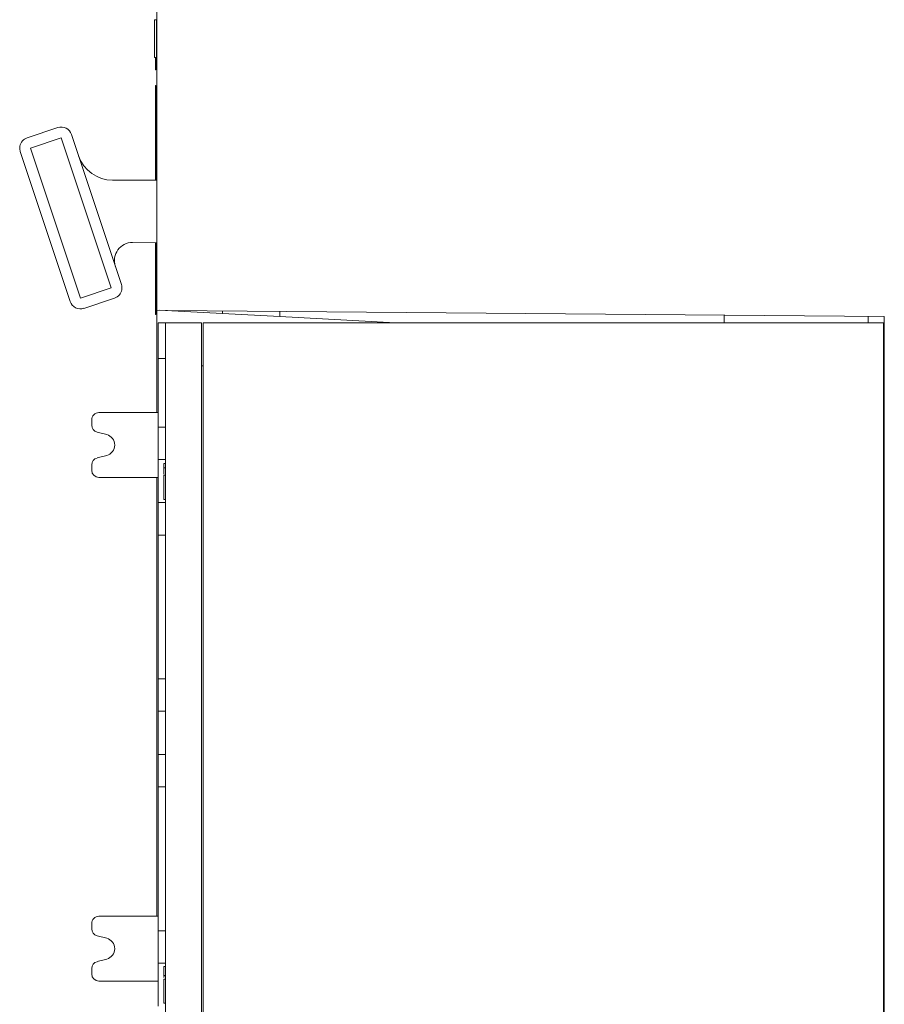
# Model space of a CAD drawing. Header units: millimetres. Extents: x 35 to 385, y -587 to 211.
# Tile 50 of 133: x 45 to 69, y -392 to -364. Entities that reach past the tile are written whole.
import ezdxf

# ---------------------------------------------------------------- set-up
doc = ezdxf.new("R2010")
doc.units = ezdxf.units.MM
doc.layers.add('3', color=7, linetype='Continuous', true_color=0xffffff)

msp = doc.modelspace()

# ---------------------------------------------------------------- linework, layer by layer
at = {"layer": '3', "color": 155, "linetype": 'Continuous', "lineweight": 13}
for p, q in [((48.493, -372.547), (48.493, -341.1)), ((48.433, -364.469), (48.483, -364.469))]:
    msp.add_line(p, q, dxfattribs=at)
at = {"layer": '3', "color": 155, "linetype": 'Continuous', "lineweight": 18}
for p, q in [((48.493, -372.547), (48.493, -341.1)), ((48.433, -364.469), (48.433, -364.692)), ((48.433, -364.469), (48.483, -364.469)), ((48.483, -364.469), (48.483, -364.692)), ((48.433, -364.692), (48.433, -365.298)), ((48.483, -364.692), (48.483, -365.298)), ((48.433, -365.298), (48.433, -365.521)), ((48.483, -365.298), (48.483, -365.521)), ((48.433, -365.521), (48.483, -365.521)), ((48.46, -365.521), (48.46, -365.861)), ((48.467, -365.521), (48.467, -365.861)), ((48.46, -365.861), (48.467, -365.861)), ((48.46, -366.297), (48.46, -367.252)), ((48.467, -366.297), (48.46, -366.297)), ((48.467, -366.297), (48.467, -367.252)), ((48.46, -367.252), (48.46, -368.933)), ((48.467, -367.252), (48.46, -367.252)), ((48.467, -367.252), (48.467, -368.933)), ((44.892, -367.751), (45.745, -367.468)), ((45.84, -367.752), (44.986, -368.036)), ((47.228, -371.923), (45.84, -367.752)), ((46.125, -367.658), (47.512, -371.829)), ((44.986, -368.036), (46.374, -372.207)), ((46.089, -372.302), (44.702, -368.131)), ((47.285, -368.929), (47.266, -368.929)), ((48.493, -368.933), (47.285, -368.929)), ((47.821, -370.661), (48.493, -370.667)), ((48.46, -370.666), (48.46, -372.66)), ((48.467, -370.666), (48.467, -372.66)), ((46.374, -372.207), (47.228, -371.923)), ((47.322, -372.208), (46.468, -372.492)), ((48.467, -372.66), (48.46, -372.66)), ((48.493, -375.392), (48.493, -372.547)), ((48.793, -372.549), (48.493, -372.547)), ((50.318, -372.639), (48.563, -372.547)), ((68.708, -372.723), (48.793, -372.549)), ((50.318, -372.639), (50.318, -372.563)), ((50.318, -372.639), (51.918, -372.723)), ((51.918, -372.577), (51.918, -372.723)), ((55.128, -372.892), (51.918, -372.723)), ((64.255, -372.684), (64.255, -372.892)), ((68.255, -372.892), (68.255, -372.719)), ((68.708, -429.772), (68.708, -372.723)), ((48.737, -372.892), (48.537, -372.892)), ((48.537, -373.888), (48.537, -372.892)), ((48.737, -372.892), (48.737, -431.292)), ((48.737, -372.892), (49.737, -372.892)), ((49.737, -372.892), (49.737, -431.292)), ((68.687, -372.892), (49.787, -372.892)), ((49.787, -372.892), (49.787, -431.392)), ((68.687, -372.892), (68.687, -430.89)), ((68.708, -373.603), (68.687, -373.602)), ((48.537, -375.791), (48.537, -373.888)), ((49.737, -374.092), (49.787, -374.092)), ((48.537, -375.392), (46.886, -375.392)), ((68.708, -375.39), (68.687, -375.39)), ((46.686, -375.592), (46.686, -375.737)), ((46.835, -375.931), (47.103, -376.001)), ((48.537, -376.692), (48.537, -375.791)), ((48.537, -375.791), (48.737, -375.791)), ((47.103, -376.582), (46.835, -376.652)), ((46.686, -376.846), (46.686, -376.992)), ((48.537, -376.692), (48.537, -377.89)), ((48.537, -376.692), (48.737, -376.692)), ((48.687, -376.922), (48.687, -376.805)), ((48.737, -376.805), (48.687, -376.805)), ((48.687, -377.099), (48.687, -376.922)), ((48.737, -376.922), (48.687, -376.922)), ((48.737, -377.128), (48.687, -377.128)), ((46.886, -377.192), (48.537, -377.192)), ((48.493, -389.391), (48.493, -377.192)), ((48.537, -378.793), (48.537, -377.89)), ((48.537, -377.89), (48.737, -377.89)), ((48.737, -377.808), (48.687, -377.808)), ((48.537, -378.793), (48.537, -382.791)), ((48.537, -378.793), (48.737, -378.793)), ((48.537, -383.692), (48.537, -382.791)), ((48.537, -382.791), (48.737, -382.791)), ((48.537, -383.692), (48.537, -384.89)), ((48.537, -383.692), (48.737, -383.692)), ((48.537, -385.793), (48.537, -384.89)), ((48.537, -384.89), (48.737, -384.89)), ((48.537, -385.793), (48.537, -389.791)), ((48.537, -385.793), (48.737, -385.793)), ((48.537, -389.392), (46.886, -389.392)), ((46.686, -389.592), (46.686, -389.737)), ((46.835, -389.931), (47.103, -390.001)), ((48.537, -390.692), (48.537, -389.791)), ((48.537, -389.791), (48.737, -389.791)), ((47.103, -390.582), (46.835, -390.652)), ((48.537, -390.692), (48.537, -391.89)), ((48.537, -390.692), (48.737, -390.692)), ((48.737, -390.787), (48.687, -390.787)), ((46.686, -390.846), (46.686, -390.992)), ((48.687, -391.045), (48.687, -391.036)), ((48.737, -391.036), (48.687, -391.036)), ((48.737, -391.045), (48.687, -391.045)), ((46.886, -391.192), (48.537, -391.192)), ((48.737, -391.142), (48.687, -391.142)), ((48.737, -391.808), (48.687, -391.808))]:
    msp.add_line(p, q, dxfattribs=at)
for points in [[(48.537, -373.888), (48.541, -373.888), (48.545, -373.888), (48.549, -373.888), (48.553, -373.888), (48.557, -373.888), (48.561, -373.888), (48.565, -373.888), (48.569, -373.888), (48.573, -373.888), (48.577, -373.888), (48.581, -373.888), (48.585, -373.888), (48.589, -373.888), (48.593, -373.888), (48.597, -373.888), (48.601, -373.888), (48.605, -373.888), (48.609, -373.888), (48.613, -373.888), (48.617, -373.888), (48.621, -373.888), (48.625, -373.888), (48.629, -373.888), (48.633, -373.888), (48.637, -373.888), (48.641, -373.888), (48.645, -373.888), (48.649, -373.888), (48.653, -373.888), (48.657, -373.888), (48.661, -373.888), (48.665, -373.888), (48.669, -373.888), (48.673, -373.888), (48.677, -373.888), (48.681, -373.888), (48.685, -373.888), (48.689, -373.888), (48.693, -373.888), (48.697, -373.888), (48.701, -373.888), (48.705, -373.888), (48.709, -373.888), (48.713, -373.888), (48.717, -373.888), (48.721, -373.888), (48.725, -373.888), (48.729, -373.888), (48.733, -373.888), (48.737, -373.888)], [(48.687, -377.219), (48.687, -377.215), (48.687, -377.212), (48.687, -377.208), (48.687, -377.205), (48.687, -377.202), (48.687, -377.198), (48.687, -377.195), (48.687, -377.192), (48.687, -377.189), (48.687, -377.186), (48.687, -377.183), (48.687, -377.181), (48.687, -377.178), (48.687, -377.175), (48.687, -377.173), (48.687, -377.17), (48.687, -377.168), (48.687, -377.165), (48.687, -377.163), (48.687, -377.161), (48.687, -377.159), (48.687, -377.157), (48.687, -377.155), (48.687, -377.153), (48.687, -377.151), (48.687, -377.149), (48.687, -377.147), (48.687, -377.146), (48.687, -377.144), (48.687, -377.143), (48.687, -377.141), (48.687, -377.14), (48.687, -377.139), (48.687, -377.137), (48.687, -377.136), (48.687, -377.135), (48.687, -377.134), (48.687, -377.133), (48.687, -377.132), (48.687, -377.132), (48.687, -377.131), (48.687, -377.13), (48.687, -377.13), (48.687, -377.129), (48.687, -377.129), (48.687, -377.129), (48.687, -377.128), (48.687, -377.128), (48.687, -377.128), (48.687, -377.128)], [(48.687, -377.452), (48.687, -377.446), (48.687, -377.441), (48.687, -377.435), (48.687, -377.43), (48.687, -377.424), (48.687, -377.419), (48.687, -377.413), (48.687, -377.408), (48.687, -377.402), (48.687, -377.397), (48.687, -377.392), (48.687, -377.387), (48.687, -377.381), (48.687, -377.376), (48.687, -377.371), (48.687, -377.366), (48.687, -377.361), (48.687, -377.356), (48.687, -377.351), (48.687, -377.346), (48.687, -377.342), (48.687, -377.337), (48.687, -377.332), (48.687, -377.327), (48.687, -377.323), (48.687, -377.318), (48.687, -377.313), (48.687, -377.309), (48.687, -377.304), (48.687, -377.3), (48.687, -377.295), (48.687, -377.291), (48.687, -377.287), (48.687, -377.282), (48.687, -377.278), (48.687, -377.274), (48.687, -377.27), (48.687, -377.265), (48.687, -377.261), (48.687, -377.257), (48.687, -377.253), (48.687, -377.249), (48.687, -377.245), (48.687, -377.241), (48.687, -377.238), (48.687, -377.234), (48.687, -377.23), (48.687, -377.226), (48.687, -377.222), (48.687, -377.219)], [(48.687, -377.687), (48.687, -377.683), (48.687, -377.679), (48.687, -377.675), (48.687, -377.671), (48.687, -377.667), (48.687, -377.663), (48.687, -377.658), (48.687, -377.654), (48.687, -377.65), (48.687, -377.646), (48.687, -377.642), (48.687, -377.637), (48.687, -377.633), (48.687, -377.629), (48.687, -377.624), (48.687, -377.62), (48.687, -377.615), (48.687, -377.611), (48.687, -377.606), (48.687, -377.602), (48.687, -377.597), (48.687, -377.593), (48.687, -377.588), (48.687, -377.583), (48.687, -377.579), (48.687, -377.574), (48.687, -377.569), (48.687, -377.565), (48.687, -377.56), (48.687, -377.555), (48.687, -377.55), (48.687, -377.545), (48.687, -377.54), (48.687, -377.535), (48.687, -377.53), (48.687, -377.525), (48.687, -377.52), (48.687, -377.515), (48.687, -377.51), (48.687, -377.505), (48.687, -377.5), (48.687, -377.495), (48.687, -377.489), (48.687, -377.484), (48.687, -377.479), (48.687, -377.473), (48.687, -377.468), (48.687, -377.463), (48.687, -377.457), (48.687, -377.452)], [(48.687, -377.808), (48.687, -377.808), (48.687, -377.808), (48.687, -377.808), (48.687, -377.807), (48.687, -377.807), (48.687, -377.806), (48.687, -377.806), (48.687, -377.805), (48.687, -377.804), (48.687, -377.803), (48.687, -377.802), (48.687, -377.801), (48.687, -377.8), (48.687, -377.799), (48.687, -377.797), (48.687, -377.796), (48.687, -377.794), (48.687, -377.792), (48.687, -377.791), (48.687, -377.789), (48.687, -377.787), (48.687, -377.785), (48.687, -377.782), (48.687, -377.78), (48.687, -377.778), (48.687, -377.775), (48.687, -377.773), (48.687, -377.77), (48.687, -377.767), (48.687, -377.764), (48.687, -377.761), (48.687, -377.758), (48.687, -377.755), (48.687, -377.752), (48.687, -377.749), (48.687, -377.745), (48.687, -377.742), (48.687, -377.738), (48.687, -377.734), (48.687, -377.731), (48.687, -377.727), (48.687, -377.723), (48.687, -377.718), (48.687, -377.714), (48.687, -377.71), (48.687, -377.705), (48.687, -377.701), (48.687, -377.696), (48.687, -377.692), (48.687, -377.687)], [(48.687, -390.853), (48.687, -390.851), (48.687, -390.848), (48.687, -390.846), (48.687, -390.843), (48.687, -390.841), (48.687, -390.838), (48.687, -390.836), (48.687, -390.834), (48.687, -390.832), (48.687, -390.829), (48.687, -390.827), (48.687, -390.825), (48.687, -390.823), (48.687, -390.821), (48.687, -390.82), (48.687, -390.818), (48.687, -390.816), (48.687, -390.814), (48.687, -390.813), (48.687, -390.811), (48.687, -390.809), (48.687, -390.808), (48.687, -390.806), (48.687, -390.805), (48.687, -390.804), (48.687, -390.802), (48.687, -390.801), (48.687, -390.8), (48.687, -390.799), (48.687, -390.798), (48.687, -390.797), (48.687, -390.796), (48.687, -390.795), (48.687, -390.794), (48.687, -390.793), (48.687, -390.792), (48.687, -390.791), (48.687, -390.791), (48.687, -390.79), (48.687, -390.79), (48.687, -390.789), (48.687, -390.789), (48.687, -390.788), (48.687, -390.788), (48.687, -390.788), (48.687, -390.787), (48.687, -390.787), (48.687, -390.787), (48.687, -390.787), (48.687, -390.787)], [(48.687, -391.036), (48.687, -391.031), (48.687, -391.027), (48.687, -391.022), (48.687, -391.018), (48.687, -391.013), (48.687, -391.009), (48.687, -391.004), (48.687, -391), (48.687, -390.996), (48.687, -390.991), (48.687, -390.987), (48.687, -390.983), (48.687, -390.979), (48.687, -390.975), (48.687, -390.97), (48.687, -390.966), (48.687, -390.962), (48.687, -390.958), (48.687, -390.955), (48.687, -390.951), (48.687, -390.947), (48.687, -390.943), (48.687, -390.939), (48.687, -390.936), (48.687, -390.932), (48.687, -390.928), (48.687, -390.925), (48.687, -390.921), (48.687, -390.918), (48.687, -390.914), (48.687, -390.911), (48.687, -390.907), (48.687, -390.904), (48.687, -390.901), (48.687, -390.897), (48.687, -390.894), (48.687, -390.891), (48.687, -390.888), (48.687, -390.885), (48.687, -390.882), (48.687, -390.879), (48.687, -390.876), (48.687, -390.873), (48.687, -390.87), (48.687, -390.867), (48.687, -390.864), (48.687, -390.861), (48.687, -390.859), (48.687, -390.856), (48.687, -390.853)], [(48.687, -391.089), (48.687, -391.088), (48.687, -391.088), (48.687, -391.087), (48.687, -391.087), (48.687, -391.086), (48.687, -391.086), (48.687, -391.085), (48.687, -391.085), (48.687, -391.084), (48.687, -391.084), (48.687, -391.083), (48.687, -391.083), (48.687, -391.082), (48.687, -391.082), (48.687, -391.081), (48.687, -391.081), (48.687, -391.08), (48.687, -391.08), (48.687, -391.079), (48.687, -391.079), (48.687, -391.078), (48.687, -391.078), (48.687, -391.077), (48.687, -391.077), (48.687, -391.076), (48.687, -391.076), (48.687, -391.075), (48.687, -391.075), (48.687, -391.074), (48.687, -391.074), (48.687, -391.073), (48.687, -391.073), (48.687, -391.072), (48.687, -391.072), (48.687, -391.072), (48.687, -391.071), (48.687, -391.071), (48.687, -391.07), (48.687, -391.07), (48.687, -391.069), (48.687, -391.069), (48.687, -391.068), (48.687, -391.068), (48.687, -391.067), (48.687, -391.067), (48.687, -391.066), (48.687, -391.066), (48.687, -391.065), (48.687, -391.065), (48.687, -391.064)], [(48.687, -391.233), (48.687, -391.229), (48.687, -391.226), (48.687, -391.223), (48.687, -391.219), (48.687, -391.216), (48.687, -391.213), (48.687, -391.21), (48.687, -391.206), (48.687, -391.203), (48.687, -391.201), (48.687, -391.198), (48.687, -391.195), (48.687, -391.192), (48.687, -391.19), (48.687, -391.187), (48.687, -391.184), (48.687, -391.182), (48.687, -391.18), (48.687, -391.177), (48.687, -391.175), (48.687, -391.173), (48.687, -391.171), (48.687, -391.169), (48.687, -391.167), (48.687, -391.165), (48.687, -391.163), (48.687, -391.162), (48.687, -391.16), (48.687, -391.158), (48.687, -391.157), (48.687, -391.156), (48.687, -391.154), (48.687, -391.153), (48.687, -391.152), (48.687, -391.151), (48.687, -391.15), (48.687, -391.149), (48.687, -391.148), (48.687, -391.147), (48.687, -391.146), (48.687, -391.145), (48.687, -391.145), (48.687, -391.144), (48.687, -391.144), (48.687, -391.143), (48.687, -391.143), (48.687, -391.143), (48.687, -391.142), (48.687, -391.142), (48.687, -391.142)], [(48.687, -391.466), (48.687, -391.461), (48.687, -391.455), (48.687, -391.449), (48.687, -391.444), (48.687, -391.438), (48.687, -391.433), (48.687, -391.427), (48.687, -391.422), (48.687, -391.416), (48.687, -391.411), (48.687, -391.406), (48.687, -391.401), (48.687, -391.395), (48.687, -391.39), (48.687, -391.385), (48.687, -391.38), (48.687, -391.375), (48.687, -391.37), (48.687, -391.365), (48.687, -391.36), (48.687, -391.355), (48.687, -391.351), (48.687, -391.346), (48.687, -391.341), (48.687, -391.336), (48.687, -391.332), (48.687, -391.327), (48.687, -391.323), (48.687, -391.318), (48.687, -391.314), (48.687, -391.309), (48.687, -391.305), (48.687, -391.3), (48.687, -391.296), (48.687, -391.292), (48.687, -391.288), (48.687, -391.283), (48.687, -391.279), (48.687, -391.275), (48.687, -391.271), (48.687, -391.267), (48.687, -391.263), (48.687, -391.259), (48.687, -391.255), (48.687, -391.252), (48.687, -391.248), (48.687, -391.244), (48.687, -391.24), (48.687, -391.237), (48.687, -391.233)], [(48.687, -391.642), (48.687, -391.638), (48.687, -391.635), (48.687, -391.632), (48.687, -391.629), (48.687, -391.625), (48.687, -391.622), (48.687, -391.619), (48.687, -391.615), (48.687, -391.612), (48.687, -391.609), (48.687, -391.605), (48.687, -391.602), (48.687, -391.599), (48.687, -391.595), (48.687, -391.592), (48.687, -391.588), (48.687, -391.585), (48.687, -391.582), (48.687, -391.578), (48.687, -391.575), (48.687, -391.571), (48.687, -391.568), (48.687, -391.564), (48.687, -391.561), (48.687, -391.557), (48.687, -391.554), (48.687, -391.55), (48.687, -391.547), (48.687, -391.543), (48.687, -391.54), (48.687, -391.536), (48.687, -391.532), (48.687, -391.529), (48.687, -391.525), (48.687, -391.522), (48.687, -391.518), (48.687, -391.514), (48.687, -391.511), (48.687, -391.507), (48.687, -391.503), (48.687, -391.5), (48.687, -391.496), (48.687, -391.492), (48.687, -391.489), (48.687, -391.485), (48.687, -391.481), (48.687, -391.478), (48.687, -391.474), (48.687, -391.47), (48.687, -391.466)], [(48.687, -391.765), (48.687, -391.763), (48.687, -391.761), (48.687, -391.76), (48.687, -391.758), (48.687, -391.756), (48.687, -391.754), (48.687, -391.752), (48.687, -391.75), (48.687, -391.748), (48.687, -391.746), (48.687, -391.744), (48.687, -391.742), (48.687, -391.74), (48.687, -391.738), (48.687, -391.736), (48.687, -391.734), (48.687, -391.731), (48.687, -391.729), (48.687, -391.727), (48.687, -391.725), (48.687, -391.722), (48.687, -391.72), (48.687, -391.718), (48.687, -391.715), (48.687, -391.713), (48.687, -391.71), (48.687, -391.708), (48.687, -391.705), (48.687, -391.703), (48.687, -391.7), (48.687, -391.697), (48.687, -391.695), (48.687, -391.692), (48.687, -391.689), (48.687, -391.687), (48.687, -391.684), (48.687, -391.681), (48.687, -391.678), (48.687, -391.675), (48.687, -391.672), (48.687, -391.669), (48.687, -391.666), (48.687, -391.663), (48.687, -391.66), (48.687, -391.657), (48.687, -391.654), (48.687, -391.651), (48.687, -391.648), (48.687, -391.645), (48.687, -391.642)], [(48.687, -391.808), (48.687, -391.808), (48.687, -391.808), (48.687, -391.808), (48.687, -391.808), (48.687, -391.808), (48.687, -391.807), (48.687, -391.807), (48.687, -391.807), (48.687, -391.807), (48.687, -391.806), (48.687, -391.806), (48.687, -391.806), (48.687, -391.805), (48.687, -391.805), (48.687, -391.804), (48.687, -391.804), (48.687, -391.803), (48.687, -391.802), (48.687, -391.802), (48.687, -391.801), (48.687, -391.8), (48.687, -391.8), (48.687, -391.799), (48.687, -391.798), (48.687, -391.797), (48.687, -391.796), (48.687, -391.795), (48.687, -391.795), (48.687, -391.794), (48.687, -391.793), (48.687, -391.791), (48.687, -391.79), (48.687, -391.789), (48.687, -391.788), (48.687, -391.787), (48.687, -391.786), (48.687, -391.784), (48.687, -391.783), (48.687, -391.782), (48.687, -391.78), (48.687, -391.779), (48.687, -391.778), (48.687, -391.776), (48.687, -391.775), (48.687, -391.773), (48.687, -391.772), (48.687, -391.77), (48.687, -391.768), (48.687, -391.767), (48.687, -391.765)]]:
    msp.add_lwpolyline(points, dxfattribs=at)
at = {"layer": '3', "color": 155, "linetype": 'Continuous', "lineweight": 13}
for centre, start, end in [((45.84, -367.753), 18.4136, 108.374), ((46.374, -372.207), 198.396, 288.3968)]:
    msp.add_arc(centre, 0.3, start, end, dxfattribs=at)
at = {"layer": '3', "color": 155, "linetype": 'Continuous', "lineweight": 18}
for centre, radius, start, end in [((45.84, -367.753), 0.3, 18.4166, 108.371), ((44.987, -368.036), 0.3, 108.423, 170), ((44.987, -368.036), 0.3, 170, 179.9981), ((44.987, -368.036), 0.3, 179.9981, 198.3713), ((47.269, -367.929), 1, 198.9835, 269.7972), ((47.817, -371.161), 0.5, 89.4819, 198.396), ((47.228, -371.923), 0.3, 350, 18.396), ((47.228, -371.923), 0.3, 288.3952, 350), ((46.374, -372.207), 0.3, 198.396, 288.3967), ((46.886, -375.592), 0.2, 89.9999, 180), ((46.886, -375.737), 0.2, 180, 255.2135), ((47.026, -376.292), 0.3, 360, 75.2131), ((47.026, -376.292), 0.3, 284.7869, 0), ((46.886, -376.846), 0.2, 104.7865, 180), ((46.886, -376.992), 0.2, 180, 270), ((46.886, -389.592), 0.2, 89.9999, 180), ((46.886, -389.737), 0.2, 180, 255.2135), ((47.026, -390.292), 0.3, 360, 75.2131), ((47.026, -390.292), 0.3, 284.7869, 0), ((46.886, -390.846), 0.2, 104.7865, 180), ((46.886, -390.992), 0.2, 180, 270)]:
    msp.add_arc(centre, radius, start, end, dxfattribs=at)

doc.saveas('drawing.dxf')
